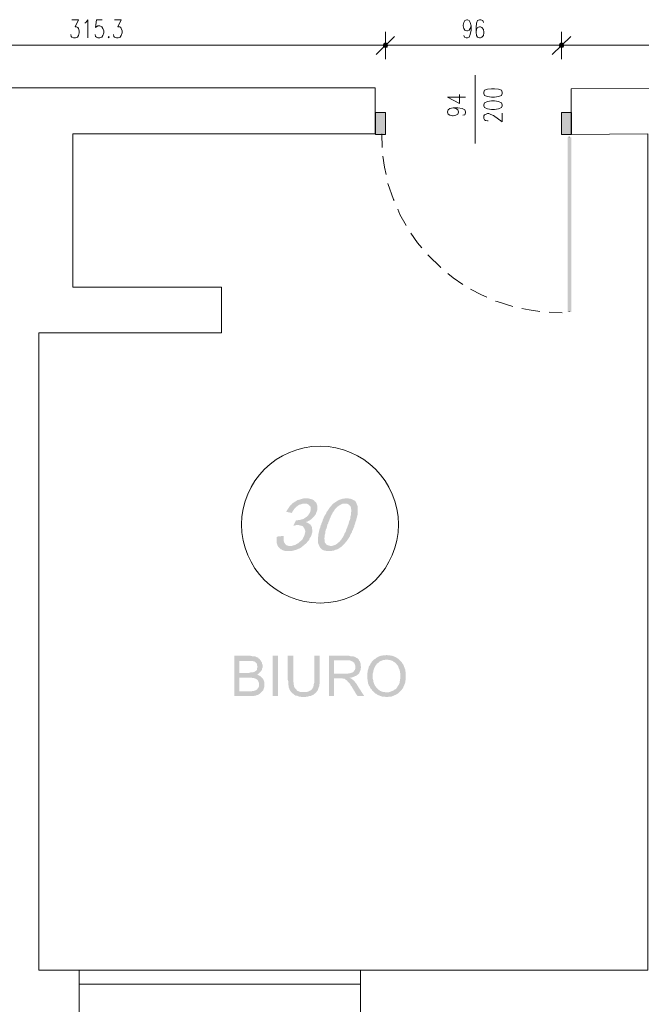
# Model space of a CAD drawing. Header units: millimetres. Extents: x -1096 to 3960, y -1899 to 666.
# Tile 70 of 75: x 2464 to 2803, y -497 to 40. Entities that reach past the tile are written whole.
import ezdxf

# ---------------------------------------------------------------- set-up
doc = ezdxf.new("R2010")
doc.units = ezdxf.units.MM
doc.layers.add('C00-00-00', color=7, linetype='Continuous')

msp = doc.modelspace()

# ---------------------------------------------------------------- hatches: boundary and pattern name
at = {"layer": 'C00-00-00'}
h = msp.add_hatch(color=256, dxfattribs=at)
h.dxf.hatch_style = 2
h.paths.add_polyline_path([(2663.782, 27.095), (2662.721, 26.672), (2664.629, 26.672)])
h = msp.add_hatch(color=256, dxfattribs=at)
h.dxf.hatch_style = 2
h.paths.add_polyline_path([(2664.629, 26.672), (2662.721, 26.672), (2663.782, 27.095)])
h = msp.add_hatch(color=256, dxfattribs=at)
h.dxf.hatch_style = 2
h.paths.add_polyline_path([(2759.671, 27.095), (2758.824, 26.672), (2760.519, 26.672)])
h = msp.add_hatch(color=256, dxfattribs=at)
h.dxf.hatch_style = 2
h.paths.add_polyline_path([(2760.519, 26.672), (2758.824, 26.672), (2759.671, 27.095)])
h = msp.add_hatch(color=256, dxfattribs=at)
h.dxf.hatch_style = 2
h.paths.add_polyline_path([(2662.721, 26.672), (2662.511, 25.824), (2664.839, 25.824)])
h = msp.add_hatch(color=256, dxfattribs=at)
h.dxf.hatch_style = 2
h.paths.add_polyline_path([(2664.839, 25.824), (2662.511, 25.824), (2662.721, 26.672)])
h = msp.add_hatch(color=256, dxfattribs=at)
h.dxf.hatch_style = 2
h.paths.add_polyline_path([(2662.511, 25.824), (2662.721, 24.767), (2664.629, 24.767)])
h = msp.add_hatch(color=256, dxfattribs=at)
h.dxf.hatch_style = 2
h.paths.add_polyline_path([(2662.511, 25.824), (2664.839, 25.824), (2664.629, 24.767)])
h = msp.add_hatch(color=256, dxfattribs=at)
h.dxf.hatch_style = 2
h.paths.add_polyline_path([(2664.629, 24.767), (2664.839, 25.824), (2662.511, 25.824)])
h = msp.add_hatch(color=256, dxfattribs=at)
h.dxf.hatch_style = 2
h.paths.add_polyline_path([(2664.629, 24.767), (2662.721, 24.767), (2662.511, 25.824)])
h = msp.add_hatch(color=256, dxfattribs=at)
h.dxf.hatch_style = 2
h.paths.add_polyline_path([(2662.721, 26.672), (2664.629, 26.672), (2664.839, 25.824)])
h = msp.add_hatch(color=256, dxfattribs=at)
h.dxf.hatch_style = 2
h.paths.add_polyline_path([(2664.839, 25.824), (2664.629, 26.672), (2662.721, 26.672)])
h = msp.add_hatch(color=256, dxfattribs=at)
h.dxf.hatch_style = 2
h.paths.add_polyline_path([(2662.721, 24.767), (2664.629, 24.767), (2663.782, 24.553)])
h = msp.add_hatch(color=256, dxfattribs=at)
h.dxf.hatch_style = 2
h.paths.add_polyline_path([(2663.782, 24.553), (2664.629, 24.767), (2662.721, 24.767)])
h = msp.add_hatch(color=256, dxfattribs=at)
h.dxf.hatch_style = 2
h.paths.add_polyline_path([(2758.824, 26.672), (2758.4, 25.824), (2760.942, 25.824)])
h = msp.add_hatch(color=256, dxfattribs=at)
h.dxf.hatch_style = 2
h.paths.add_polyline_path([(2760.942, 25.824), (2758.4, 25.824), (2758.824, 26.672)])
h = msp.add_hatch(color=256, dxfattribs=at)
h.dxf.hatch_style = 2
h.paths.add_polyline_path([(2758.4, 25.824), (2758.824, 24.767), (2760.519, 24.767)])
h = msp.add_hatch(color=256, dxfattribs=at)
h.dxf.hatch_style = 2
h.paths.add_polyline_path([(2758.4, 25.824), (2760.942, 25.824), (2760.519, 24.767)])
h = msp.add_hatch(color=256, dxfattribs=at)
h.dxf.hatch_style = 2
h.paths.add_polyline_path([(2760.519, 24.767), (2760.942, 25.824), (2758.4, 25.824)])
h = msp.add_hatch(color=256, dxfattribs=at)
h.dxf.hatch_style = 2
h.paths.add_polyline_path([(2760.519, 24.767), (2758.824, 24.767), (2758.4, 25.824)])
h = msp.add_hatch(color=256, dxfattribs=at)
h.dxf.hatch_style = 2
h.paths.add_polyline_path([(2758.824, 26.672), (2760.519, 26.672), (2760.942, 25.824)])
h = msp.add_hatch(color=256, dxfattribs=at)
h.dxf.hatch_style = 2
h.paths.add_polyline_path([(2760.942, 25.824), (2760.519, 26.672), (2758.824, 26.672)])
h = msp.add_hatch(color=256, dxfattribs=at)
h.dxf.hatch_style = 2
h.paths.add_polyline_path([(2758.824, 24.767), (2760.519, 24.767), (2759.671, 24.553)])
h = msp.add_hatch(color=256, dxfattribs=at)
h.dxf.hatch_style = 2
h.paths.add_polyline_path([(2759.671, 24.553), (2760.519, 24.767), (2758.824, 24.767)])
h = msp.add_hatch(color=256, dxfattribs=at)
h.dxf.hatch_style = 2
h.paths.add_polyline_path([(2663.782, -22.863), (2663.782, -10.798), (2658.278, -10.798)])
h = msp.add_hatch(color=256, dxfattribs=at)
h.dxf.hatch_style = 2
h.paths.add_polyline_path([(2663.782, -22.863), (2658.278, -22.863), (2658.278, -10.798)])
h = msp.add_hatch(color=256, dxfattribs=at)
h.dxf.hatch_style = 2
h.paths.add_polyline_path([(2765.175, -22.863), (2765.175, -10.798), (2759.671, -10.798)])
h = msp.add_hatch(color=256, dxfattribs=at)
h.dxf.hatch_style = 2
h.paths.add_polyline_path([(2765.175, -22.863), (2759.671, -22.863), (2759.671, -10.798)])
h = msp.add_hatch(color=256, dxfattribs=at)
h.dxf.hatch_style = 2
h.paths.add_polyline_path([(2764.962, -24.344), (2763.057, -24.344), (2764.962, -119.599)])
h = msp.add_hatch(color=256, dxfattribs=at)
h.dxf.hatch_style = 2
h.paths.add_polyline_path([(2763.057, -24.344), (2764.962, -119.599), (2763.057, -119.599)])
h = msp.add_hatch(color=256, dxfattribs=at)
h.dxf.hatch_style = 2
h.paths.add_polyline_path([(2763.057, -119.599), (2764.962, -119.599), (2763.057, -24.344)])
h = msp.add_hatch(color=256, dxfattribs=at)
h.dxf.hatch_style = 2
h.paths.add_polyline_path([(2764.962, -119.599), (2763.057, -24.344), (2764.962, -24.344)])
h = msp.add_hatch(color=256, dxfattribs=at)
h.dxf.hatch_style = 2
h.paths.add_polyline_path([(2620.385, -221.206), (2619.328, -221.206), (2618.694, -221.416), (2617.847, -221.63), (2617.21, -221.84), (2616.576, -222.053), (2615.729, -222.263), (2615.095, -222.687), (2614.248, -223.111), (2614.034, -223.321), (2613.4, -223.744), (2612.767, -224.168), (2612.343, -224.805), (2611.706, -225.229), (2611.282, -225.863), (2610.862, -226.496), (2610.439, -227.134), (2610.015, -227.767), (2609.591, -228.614), (2612.767, -229.248), (2612.767, -229.038), (2613.191, -228.191), (2613.614, -227.557), (2614.034, -226.92), (2614.671, -226.286), (2615.095, -225.863), (2615.729, -225.439), (2615.942, -225.229), (2616.576, -224.805), (2617.423, -224.592), (2618.057, -224.382), (2618.694, -224.168), (2619.538, -224.168), (2626.103, -223.958), (2625.679, -223.321), (2625.255, -223.111), (2624.832, -222.477), (2624.198, -222.053), (2623.561, -221.84), (2622.927, -221.63), (2622.08, -221.416), (2621.446, -221.206)])
h = msp.add_hatch(color=256, dxfattribs=at)
h.dxf.hatch_style = 2
h.paths.add_polyline_path([(2626.103, -223.958), (2619.538, -224.168), (2620.599, -224.168), (2621.233, -224.382), (2621.866, -224.805), (2622.29, -225.229), (2622.713, -225.653), (2622.927, -226.073), (2622.927, -227.557), (2622.713, -228.401), (2622.504, -229.038), (2622.08, -229.672), (2621.656, -230.309), (2621.233, -230.943), (2621.023, -231.153), (2620.385, -231.576), (2619.752, -232), (2619.114, -232.424), (2618.481, -232.637), (2617.633, -232.847), (2617, -233.061), (2616.362, -233.061), (2615.729, -233.271), (2614.881, -233.271), (2613.4, -236.237), (2613.614, -236.237), (2614.458, -236.023), (2615.305, -235.813), (2622.927, -235.813), (2622.504, -235.389), (2621.866, -234.966), (2621.233, -234.542), (2620.385, -234.328), (2620.385, -234.118), (2621.233, -233.905), (2621.866, -233.485), (2622.713, -233.061), (2623.351, -232.637), (2623.775, -232.214), (2624.408, -231.576), (2624.832, -231.153), (2625.255, -230.519), (2625.679, -229.885), (2625.889, -229.248), (2626.103, -228.614), (2626.313, -228.401), (2626.526, -227.557), (2626.526, -225.229), (2626.313, -224.592)])
h = msp.add_hatch(color=256, dxfattribs=at)
h.dxf.hatch_style = 2
h.paths.add_polyline_path([(2642.614, -221.206), (2641.977, -221.206), (2641.343, -221.416), (2640.496, -221.416), (2639.862, -221.63), (2639.225, -221.84), (2638.591, -222.053), (2637.744, -222.477), (2637.11, -222.901), (2636.473, -223.321), (2635.839, -223.744), (2635.202, -224.168), (2634.568, -224.805), (2634.145, -225.439), (2633.721, -225.863), (2633.297, -226.286), (2632.874, -226.92), (2632.454, -227.557), (2632.03, -228.191), (2631.607, -228.614), (2631.393, -229.462), (2630.969, -230.095), (2630.546, -230.733), (2630.122, -231.576), (2629.912, -232.214), (2629.488, -233.061), (2629.278, -233.905), (2628.855, -234.752), (2628.641, -235.599), (2628.431, -235.813), (2628.217, -236.87), (2627.794, -237.927), (2627.584, -238.775), (2627.37, -239.832), (2627.16, -240.679), (2627.16, -241.527), (2626.95, -242.374), (2626.95, -245.76), (2627.16, -246.183), (2627.37, -246.821), (2627.584, -247.24), (2633.721, -247.24), (2632.874, -247.031), (2632.24, -246.821), (2631.607, -246.607), (2631.183, -245.973), (2630.759, -245.55), (2630.546, -244.912), (2630.546, -244.069), (2630.336, -243.221), (2630.546, -242.374), (2630.546, -241.317), (2630.759, -240.679), (2630.969, -239.832), (2630.969, -239.198), (2631.183, -238.351), (2631.607, -237.504), (2631.817, -236.656), (2632.03, -235.599), (2632.454, -234.966), (2632.664, -234.118), (2633.087, -233.271), (2633.297, -232.424), (2633.721, -231.576), (2633.935, -230.943), (2634.358, -230.095), (2634.782, -229.462), (2634.992, -228.824), (2635.416, -228.401), (2635.839, -227.767), (2636.049, -227.344), (2636.473, -226.92), (2637.11, -226.286), (2637.744, -225.653), (2638.378, -225.229), (2639.015, -224.805), (2639.649, -224.592), (2640.286, -224.168), (2641.553, -224.168), (2647.904, -223.958), (2647.694, -223.534), (2647.481, -223.111), (2647.271, -222.901), (2646.847, -222.477), (2646.423, -222.263), (2646, -222.053), (2645.576, -221.84), (2644.942, -221.63), (2644.519, -221.416), (2643.881, -221.416), (2643.248, -221.206)])
h = msp.add_hatch(color=256, dxfattribs=at)
h.dxf.hatch_style = 2
h.paths.add_polyline_path([(2647.904, -223.958), (2641.553, -224.168), (2642.614, -224.168), (2643.248, -224.382), (2643.881, -224.805), (2644.305, -225.229), (2644.729, -225.863), (2644.942, -226.496), (2644.942, -227.134), (2645.152, -227.981), (2644.942, -229.038), (2644.942, -230.095), (2644.729, -230.733), (2644.519, -231.366), (2644.519, -232.214), (2644.305, -233.061), (2643.881, -233.905), (2643.671, -234.752), (2643.458, -235.599), (2643.038, -236.447), (2642.824, -237.294), (2642.4, -238.141), (2642.191, -238.988), (2641.767, -239.832), (2641.343, -240.469), (2641.13, -241.317), (2640.706, -241.95), (2640.496, -242.374), (2640.072, -243.008), (2639.649, -243.645), (2639.225, -244.069), (2639.015, -244.492), (2638.378, -245.126), (2637.744, -245.55), (2637.11, -246.183), (2636.473, -246.607), (2635.839, -246.821), (2635.202, -247.031), (2634.568, -247.24), (2627.584, -247.24), (2627.794, -247.664), (2628.007, -248.088), (2628.431, -248.511), (2628.641, -248.725), (2629.065, -249.149), (2629.488, -249.359), (2629.912, -249.572), (2630.546, -249.782), (2630.969, -249.782), (2631.607, -249.992), (2634.145, -249.992), (2634.992, -249.782), (2635.626, -249.782), (2636.263, -249.359), (2637.11, -249.149), (2637.744, -248.935), (2638.378, -248.511), (2639.015, -248.088), (2639.649, -247.664), (2640.286, -247.031), (2640.92, -246.397), (2641.343, -245.973), (2641.767, -245.55), (2642.191, -244.912), (2642.614, -244.492), (2643.038, -243.855), (2643.458, -243.221), (2643.881, -242.584), (2644.305, -241.95), (2644.519, -241.317), (2644.942, -240.469), (2645.366, -239.832), (2645.576, -238.988), (2646, -238.351), (2646.21, -237.504), (2646.633, -236.656), (2646.847, -235.599), (2647.057, -235.389), (2647.271, -234.328), (2647.694, -233.271), (2647.904, -232.424), (2648.118, -231.576), (2648.328, -230.733), (2648.542, -229.885), (2648.542, -225.653), (2648.328, -225.015), (2648.118, -224.592)])
h = msp.add_hatch(color=256, dxfattribs=at)
h.dxf.hatch_style = 2
h.paths.add_polyline_path([(2622.927, -235.813), (2615.942, -235.813), (2616.152, -235.813), (2617, -236.023), (2617.847, -236.237), (2618.481, -236.447), (2618.904, -236.87), (2619.328, -237.504), (2619.538, -237.718), (2619.752, -238.351), (2619.962, -238.988), (2619.962, -239.622), (2619.752, -240.469), (2619.538, -241.317), (2619.328, -241.95), (2618.904, -242.584), (2618.694, -243.221), (2618.271, -243.855), (2617.633, -244.492), (2617, -244.912), (2616.362, -245.55), (2616.152, -245.76), (2615.305, -246.183), (2614.671, -246.607), (2614.034, -246.821), (2613.191, -247.031), (2612.553, -247.24), (2611.706, -247.24), (2618.694, -247.24), (2619.328, -246.821), (2619.962, -246.183), (2620.599, -245.76), (2621.023, -245.126), (2621.656, -244.492), (2622.08, -244.069), (2622.29, -243.221), (2622.713, -242.584), (2623.137, -241.95), (2623.351, -241.317), (2623.561, -240.469), (2623.775, -239.832), (2623.775, -238.351), (2623.561, -237.504), (2623.561, -236.87), (2623.351, -236.447)])
h = msp.add_hatch(color=256, dxfattribs=at)
h.dxf.hatch_style = 2
h.paths.add_polyline_path([(2608.11, -241.74), (2604.511, -242.16), (2604.297, -243.008), (2604.297, -245.336), (2604.511, -245.973), (2604.721, -246.607), (2604.935, -247.24), (2605.358, -247.878), (2605.778, -248.301), (2606.416, -248.935), (2607.049, -249.149), (2607.687, -249.572), (2608.32, -249.782), (2609.168, -249.992), (2612.553, -249.992), (2613.4, -249.782), (2614.034, -249.572), (2614.881, -249.359), (2615.519, -249.149), (2616.362, -248.725), (2617, -248.511), (2617.633, -248.088), (2618.271, -247.664), (2618.694, -247.24), (2611.072, -247.24), (2610.225, -247.031), (2609.591, -246.821), (2609.168, -246.397), (2608.744, -245.76), (2608.53, -245.55), (2608.32, -244.912), (2608.11, -244.279), (2608.11, -242.584)])
h = msp.add_hatch(color=256, dxfattribs=at)
h.dxf.hatch_style = 2
h.paths.add_polyline_path([(2589.481, -307.149), (2581.225, -307.149), (2581.225, -329.16), (2591.599, -329.16), (2592.233, -328.95), (2592.656, -328.95), (2593.29, -328.74), (2593.713, -328.527), (2594.137, -328.527), (2594.775, -328.103), (2595.194, -327.893), (2595.618, -327.469), (2596.042, -327.046), (2596.465, -326.622), (2583.977, -326.622), (2583.977, -319), (2596.255, -319), (2595.832, -318.576), (2595.408, -318.156), (2594.775, -317.943), (2594.351, -317.733), (2593.713, -317.519), (2594.351, -317.095), (2594.775, -316.672), (2583.977, -316.462), (2583.977, -309.901), (2588.423, -309.901), (2595.408, -309.477), (2594.984, -308.84), (2594.561, -308.63), (2594.351, -308.206), (2593.713, -307.992), (2593.29, -307.782), (2592.866, -307.572), (2592.233, -307.359), (2590.962, -307.359), (2590.114, -307.149)])
h = msp.add_hatch(color=256, dxfattribs=at)
h.dxf.hatch_style = 2
h.paths.add_polyline_path([(2595.408, -309.477), (2588.423, -309.901), (2591.175, -309.901), (2591.599, -310.111), (2592.023, -310.111), (2592.656, -310.534), (2593.08, -310.958), (2593.504, -311.382), (2593.713, -311.805), (2593.713, -312.439), (2593.927, -313.073), (2593.927, -313.286), (2593.713, -313.92), (2593.713, -314.557), (2593.504, -314.981), (2593.08, -315.405), (2592.866, -315.405), (2592.443, -315.824), (2591.809, -316.038), (2591.385, -316.248), (2590.114, -316.248), (2589.481, -316.462), (2583.977, -316.462), (2594.775, -316.672), (2595.194, -316.248), (2595.618, -315.824), (2596.042, -315.405), (2596.042, -315.191), (2596.465, -314.557), (2596.465, -313.92), (2596.679, -313.496), (2596.679, -312.015), (2596.465, -311.592), (2596.465, -310.958), (2596.042, -310.534), (2595.832, -309.901)])
h = msp.add_hatch(color=256, dxfattribs=at)
h.dxf.hatch_style = 2
h.paths.add_polyline_path([(2605.145, -329.16), (2605.145, -307.146), (2602.181, -307.146), (2602.181, -329.16)])
h = msp.add_hatch(color=256, dxfattribs=at)
h.dxf.hatch_style = 2
h.paths.add_polyline_path([(2613.4, -307.149), (2610.439, -307.149), (2610.439, -320.271), (2610.649, -320.908), (2610.649, -322.813), (2610.862, -323.447), (2610.862, -324.08), (2611.072, -324.718), (2611.282, -325.141), (2611.496, -325.775), (2611.92, -326.412), (2612.13, -326.832), (2612.553, -327.256), (2612.977, -327.679), (2613.4, -327.893), (2613.824, -328.317), (2614.458, -328.74), (2614.881, -328.95), (2615.519, -328.95), (2615.942, -329.16), (2616.576, -329.374), (2617.21, -329.374), (2617.847, -329.584), (2620.175, -329.584), (2620.809, -329.374), (2621.446, -329.374), (2622.08, -329.16), (2622.504, -329.16), (2623.137, -328.95), (2623.561, -328.74), (2623.984, -328.527), (2624.198, -328.527), (2624.618, -328.103), (2625.255, -327.679), (2625.679, -327.256), (2626.103, -326.832), (2617.21, -326.832), (2616.576, -326.622), (2616.152, -326.412), (2615.519, -326.198), (2615.305, -325.775), (2614.881, -325.351), (2614.458, -324.927), (2614.034, -324.294), (2613.824, -323.87), (2613.824, -323.237), (2613.614, -323.023), (2613.614, -321.752), (2613.4, -321.118), (2613.4, -319.847)])
h = msp.add_hatch(color=256, dxfattribs=at)
h.dxf.hatch_style = 2
h.paths.add_polyline_path([(2627.794, -307.149), (2624.832, -307.149), (2624.832, -321.966), (2624.618, -322.599), (2624.618, -323.237), (2624.408, -323.66), (2624.408, -324.294), (2623.984, -324.718), (2623.775, -325.141), (2623.351, -325.565), (2622.927, -325.988), (2622.504, -326.198), (2622.08, -326.412), (2621.656, -326.622), (2621.023, -326.832), (2618.904, -326.832), (2626.103, -326.832), (2626.313, -326.412), (2626.736, -325.988), (2626.95, -325.351), (2627.16, -324.718), (2627.37, -324.08), (2627.584, -323.66), (2627.584, -323.023), (2627.794, -322.389), (2627.794, -319.847)])
h = msp.add_hatch(color=256, dxfattribs=at)
h.dxf.hatch_style = 2
h.paths.add_polyline_path([(2642.614, -307.149), (2632.874, -307.149), (2632.874, -329.16), (2635.626, -329.16), (2635.626, -319.424), (2644.729, -319.424), (2644.095, -319.214), (2644.519, -319), (2645.152, -319), (2645.79, -318.79), (2646.423, -318.576), (2646.847, -318.366), (2647.481, -318.156), (2647.904, -317.943), (2648.328, -317.519), (2648.752, -317.309), (2648.962, -317.095), (2635.626, -316.885), (2635.626, -309.687), (2642.614, -309.687), (2649.175, -309.263), (2648.752, -308.84), (2648.328, -308.416), (2648.118, -308.416), (2647.481, -307.992), (2647.057, -307.782), (2646.423, -307.572), (2645.79, -307.359), (2644.519, -307.359), (2643.881, -307.149), (2643.248, -307.149)])
h = msp.add_hatch(color=256, dxfattribs=at)
h.dxf.hatch_style = 2
h.paths.add_polyline_path([(2649.175, -309.263), (2642.614, -309.687), (2644.305, -309.687), (2644.942, -309.901), (2645.366, -310.111), (2645.79, -310.321), (2646.21, -310.744), (2646.633, -310.958), (2646.847, -311.592), (2647.057, -312.015), (2647.271, -312.653), (2647.271, -314.134), (2647.057, -314.767), (2646.633, -315.191), (2646.423, -315.614), (2646, -316.038), (2645.576, -316.248), (2644.942, -316.462), (2644.519, -316.672), (2643.881, -316.672), (2643.248, -316.885), (2635.626, -316.885), (2648.962, -317.095), (2649.385, -316.672), (2649.599, -316.038), (2649.809, -315.614), (2650.023, -314.981), (2650.233, -314.557), (2650.233, -313.92), (2650.446, -313.286), (2650.233, -312.863), (2650.233, -311.805), (2650.023, -311.168), (2649.809, -310.534), (2649.809, -310.321), (2649.385, -309.901)])
h = msp.add_hatch(color=256, dxfattribs=at)
h.dxf.hatch_style = 2
h.paths.add_polyline_path([(2657.641, -309.053), (2657.217, -309.477), (2656.794, -309.901), (2656.584, -310.111), (2656.16, -310.534), (2655.95, -310.958), (2655.526, -311.382), (2655.313, -312.015), (2655.103, -312.439), (2654.679, -312.863), (2654.465, -313.496), (2654.465, -313.92), (2654.255, -314.557), (2654.042, -315.191), (2654.042, -315.824), (2653.832, -316.462), (2653.832, -319.847), (2654.042, -320.485), (2654.042, -321.118), (2654.255, -321.752), (2654.255, -322.389), (2654.465, -322.813), (2654.679, -323.447), (2655.103, -323.87), (2655.313, -324.504), (2655.526, -324.927), (2655.95, -325.351), (2656.374, -325.775), (2656.584, -326.412), (2656.794, -326.412), (2657.217, -326.832), (2657.641, -327.256), (2658.065, -327.679), (2658.702, -327.893), (2659.126, -328.317), (2659.546, -328.527), (2660.183, -328.74), (2660.603, -328.95), (2661.24, -329.16), (2661.878, -329.374), (2663.145, -329.374), (2663.782, -329.584), (2665.049, -329.584), (2665.687, -329.374), (2666.958, -329.374), (2667.381, -329.16), (2668.015, -328.95), (2668.439, -328.74), (2669.072, -328.527), (2669.496, -328.317), (2670.133, -327.893), (2670.553, -327.679), (2670.977, -327.256), (2664.206, -327.046), (2663.568, -327.046), (2662.935, -326.832), (2662.297, -326.832), (2661.664, -326.622), (2661.24, -326.412), (2660.603, -326.198), (2660.183, -325.775), (2659.759, -325.565), (2659.336, -325.141), (2658.912, -324.718), (2658.488, -324.08), (2658.065, -323.66), (2657.855, -323.237), (2657.641, -322.813), (2657.431, -322.176), (2657.217, -321.542), (2657.007, -321.118), (2657.007, -320.485), (2656.794, -319.847), (2656.794, -316.672), (2657.007, -316.038), (2657.007, -315.405), (2657.217, -314.981), (2657.431, -314.343), (2657.641, -313.71), (2657.855, -313.286), (2658.065, -312.863), (2658.278, -312.439), (2658.702, -312.015), (2658.912, -311.592), (2658.912, -311.382), (2659.546, -311.168), (2659.969, -310.744), (2660.393, -310.321), (2660.817, -310.111), (2661.454, -309.901), (2661.878, -309.687), (2662.511, -309.477), (2663.145, -309.477), (2663.782, -309.263), (2664.416, -309.263)])
h = msp.add_hatch(color=256, dxfattribs=at)
h.dxf.hatch_style = 2
h.paths.add_polyline_path([(2664.416, -306.725), (2664.206, -306.725), (2663.568, -306.935), (2662.297, -306.935), (2661.664, -307.149), (2661.03, -307.149), (2660.603, -307.359), (2659.969, -307.572), (2659.546, -307.782), (2658.912, -308.206), (2658.488, -308.416), (2658.065, -308.84), (2657.641, -309.053), (2664.416, -309.263), (2665.049, -309.263), (2665.687, -309.477), (2666.32, -309.477), (2666.744, -309.687), (2667.381, -309.901), (2667.801, -310.111), (2668.225, -310.534), (2668.859, -310.744), (2669.282, -311.168), (2669.71, -311.592), (2669.92, -312.015), (2670.343, -312.439), (2670.553, -312.863), (2670.767, -313.286), (2670.977, -313.92), (2671.191, -314.343), (2671.4, -314.981), (2671.61, -315.614), (2671.61, -316.248), (2671.824, -316.885), (2671.824, -319.424), (2671.61, -320.061), (2671.61, -320.695), (2671.4, -321.328), (2671.4, -321.752), (2671.191, -322.389), (2670.977, -322.813), (2670.553, -323.447), (2670.343, -323.87), (2670.133, -324.294), (2669.71, -324.718), (2669.71, -324.927), (2669.282, -325.351), (2668.649, -325.565), (2668.225, -325.988), (2667.801, -326.198), (2667.168, -326.412), (2666.744, -326.622), (2666.107, -326.832), (2665.473, -327.046), (2664.206, -327.046), (2670.977, -327.256), (2671.4, -326.832), (2671.824, -326.412), (2672.248, -325.988), (2672.671, -325.565), (2672.881, -325.141), (2673.305, -324.718), (2673.519, -324.08), (2673.729, -323.66), (2673.942, -323.023), (2674.152, -322.599), (2674.362, -321.966), (2674.576, -321.328), (2674.576, -320.695), (2674.786, -320.271), (2674.786, -318.156), (2674.786, -316.248), (2674.576, -315.614), (2674.576, -314.981), (2674.362, -314.343), (2674.152, -313.92), (2673.942, -313.286), (2673.729, -312.863), (2673.519, -312.229), (2673.305, -311.805), (2672.881, -311.382), (2672.671, -310.744), (2672.248, -310.321), (2671.824, -309.901), (2671.4, -309.477), (2670.977, -309.053), (2670.553, -308.63), (2669.92, -308.416), (2669.496, -307.992), (2669.072, -307.782), (2668.439, -307.572), (2668.015, -307.359), (2667.381, -307.149), (2666.744, -307.149), (2666.107, -306.935), (2665.049, -306.935)])
h = msp.add_hatch(color=256, dxfattribs=at)
h.dxf.hatch_style = 2
h.paths.add_polyline_path([(2596.255, -319), (2589.271, -319), (2590.328, -319), (2591.175, -319.214), (2591.809, -319.214), (2592.233, -319.424), (2592.866, -319.637), (2593.29, -319.847), (2593.504, -320.061), (2593.713, -320.061), (2594.137, -320.485), (2594.351, -321.118), (2594.561, -321.542), (2594.775, -322.176), (2594.775, -323.66), (2594.561, -324.08), (2594.351, -324.718), (2593.927, -325.141), (2593.713, -325.565), (2593.504, -325.565), (2593.29, -325.775), (2592.866, -325.988), (2592.233, -326.198), (2591.599, -326.412), (2590.962, -326.412), (2590.328, -326.622), (2583.977, -326.622), (2596.465, -326.622), (2596.889, -326.198), (2597.103, -325.775), (2597.313, -325.141), (2597.523, -324.504), (2597.736, -324.08), (2597.736, -321.752), (2597.523, -321.118), (2597.313, -320.485), (2597.103, -320.061), (2596.679, -319.424)])
h = msp.add_hatch(color=256, dxfattribs=at)
h.dxf.hatch_style = 2
h.paths.add_polyline_path([(2644.729, -319.424), (2639.015, -319.424), (2640.072, -319.424), (2640.706, -319.637), (2641.343, -319.637), (2641.767, -320.061), (2642.191, -320.271), (2642.824, -320.695), (2642.824, -320.908), (2643.248, -321.328), (2643.671, -321.752), (2644.095, -322.176), (2644.519, -322.813), (2644.729, -323.023), (2644.729, -323.447), (2644.942, -323.66), (2645.366, -324.08), (2645.576, -324.504), (2646, -325.141), (2646.21, -325.565), (2646.633, -326.198), (2647.057, -326.832), (2647.481, -327.679), (2647.904, -328.317), (2648.542, -329.16), (2652.137, -329.16), (2648.328, -323.237), (2648.118, -322.813), (2647.694, -322.176), (2647.271, -321.752), (2646.847, -321.118), (2646.423, -320.695), (2646, -320.271), (2645.576, -320.061), (2645.152, -319.637)])

# ---------------------------------------------------------------- linework, layer by layer
at = {"layer": 'C00-00-00', "lineweight": 0}
for points in [[(2492.744, 39.794), (2496.343, 39.794), (2494.435, 35.985), (2495.286, 35.985), (2495.92, 35.561), (2496.343, 34.927), (2496.763, 33.656), (2496.763, 32.599), (2496.343, 31.115), (2495.706, 30.271), (2494.649, 29.847), (2493.591, 29.847), (2492.744, 30.271), (2492.32, 30.695), (2492.11, 31.752)], [(2499.729, 37.889), (2500.366, 38.313), (2501.423, 39.794), (2501.423, 29.847)], [(2509.255, 39.794), (2506.08, 39.794), (2505.656, 35.561), (2506.08, 35.985), (2506.927, 36.408), (2507.984, 36.408), (2509.042, 35.985), (2509.679, 34.927), (2510.103, 33.656), (2510.103, 32.599), (2509.679, 31.115), (2509.042, 30.271), (2507.984, 29.847), (2506.927, 29.847), (2506.08, 30.271), (2505.656, 30.695), (2505.443, 31.752)], [(2516.026, 39.794), (2519.626, 39.794), (2517.721, 35.985), (2518.778, 35.985), (2519.416, 35.561), (2519.626, 34.927), (2520.049, 33.656), (2520.049, 32.599), (2519.626, 31.115), (2518.992, 30.271), (2517.935, 29.847), (2517.087, 29.847), (2516.026, 30.271), (2515.603, 30.695), (2515.393, 31.752)], [(2710.351, 36.408), (2709.927, 34.927), (2709.29, 34.08), (2708.446, 33.656), (2708.023, 33.656), (2706.962, 34.08), (2706.328, 34.927), (2706.118, 36.408), (2706.118, 36.832), (2706.328, 38.313), (2706.962, 39.37), (2708.023, 39.794), (2708.446, 39.794), (2709.29, 39.37), (2709.927, 38.313), (2710.351, 36.408), (2710.351, 34.08), (2709.927, 31.752), (2709.29, 30.271), (2708.446, 29.847), (2707.599, 29.847), (2706.752, 30.271), (2706.328, 31.115)], [(2717.122, 38.313), (2716.702, 39.37), (2715.641, 39.794), (2715.007, 39.794), (2713.95, 39.37), (2713.313, 37.889), (2713.103, 35.561), (2713.103, 33.023), (2713.313, 31.115), (2713.95, 30.271), (2715.007, 29.847), (2715.431, 29.847), (2716.278, 30.271), (2717.122, 31.115), (2717.336, 32.599), (2717.336, 33.023), (2717.122, 34.504), (2716.278, 35.561), (2715.431, 35.985), (2715.007, 35.985), (2713.95, 35.561), (2713.313, 34.504), (2713.103, 33.023)], [(2663.782, 18.202), (2663.782, 33.233)], [(2663.782, 33.233), (2663.782, 18.202)], [(2759.671, 18.202), (2759.671, 33.233)], [(2759.671, 33.233), (2759.671, 18.202)], [(2668.649, 30.695), (2658.702, 20.744)], [(2658.702, 20.744), (2668.649, 30.695)], [(2764.752, 30.695), (2754.591, 20.744)], [(2754.591, 20.744), (2764.752, 30.695)], [(2353.248, 25.824), (2658.702, 25.824)], [(2656.16, 25.824), (2671.191, 25.824)], [(2671.191, 25.824), (2656.16, 25.824)], [(2668.649, 25.824), (2754.591, 25.824)], [(2752.263, 25.824), (2767.29, 25.824)], [(2767.29, 25.824), (2752.263, 25.824)], [(2764.752, 25.824), (2929.649, 25.824)], [(2712.679, -27.733), (2712.679, 9.523)], [(2697.439, -2.542), (2704, -5.927), (2704, -1.061)], [(2697.439, -2.542), (2707.385, -2.542)], [(2700.614, -8.256), (2702.095, -8.679), (2703.152, -9.317), (2703.576, -10.374), (2703.576, -10.584), (2703.152, -11.645), (2702.095, -12.279), (2700.614, -12.702), (2700.191, -12.702), (2698.706, -12.279), (2697.862, -11.645), (2697.439, -10.584), (2697.439, -10.374), (2697.862, -9.317), (2698.706, -8.679), (2700.614, -8.256), (2703.152, -8.256), (2705.481, -8.679), (2706.962, -9.317), (2707.385, -10.374), (2707.385, -11.008), (2706.962, -12.069), (2705.904, -12.279)], [(2719.664, -15.454), (2719.24, -15.454), (2718.183, -15.24), (2717.759, -14.821), (2717.336, -14.183), (2717.336, -12.702), (2717.759, -12.069), (2718.183, -11.855), (2719.24, -11.431), (2720.087, -11.431), (2721.145, -11.855), (2722.626, -12.489), (2727.286, -15.878), (2727.286, -11.221)], [(2661.664, -22.439), (2661.878, -29.847)], [(2763.904, -24.344), (2763.904, -24.134)], [(2662.297, -34.718), (2663.145, -40.641), (2663.992, -44.664)], [(2665.049, -49.534), (2668.015, -58.214), (2668.439, -58.847)], [(2670.343, -63.504), (2671.61, -66.469), (2675, -72.397)], [(2677.538, -76.63), (2681.137, -81.92), (2683.469, -84.672)], [(2686.855, -88.485), (2687.065, -88.905), (2693.626, -95.256), (2693.839, -95.469)], [(2697.649, -98.645), (2700.614, -100.973), (2705.904, -104.572)], [(2710.137, -107.111), (2716.065, -110.286), (2719.03, -111.553)], [(2723.687, -113.672), (2724.534, -113.885), (2733.213, -116.637)], [(2738.08, -117.695), (2742.103, -118.542), (2747.817, -119.389)], [(2752.897, -119.809), (2760.095, -120.023)], [(2763.904, -119.599), (2763.904, -119.389)], [(2496.763, -478.607), (2650.023, -478.607)], [(2496.763, -486.229), (2650.023, -486.229)]]:
    msp.add_lwpolyline(points, dxfattribs=at)
for points in [[(2512.641, 30.695), (2512.431, 30.271), (2512.641, 29.847), (2513.065, 30.271)], [(2664.839, 25.824), (2664.629, 26.672), (2663.782, 27.095), (2662.721, 26.672), (2662.511, 25.824), (2662.721, 24.767), (2663.782, 24.553), (2664.629, 24.767)], [(2662.511, 25.824), (2662.721, 24.767), (2663.782, 24.553), (2664.629, 24.767), (2664.839, 25.824), (2664.629, 26.672), (2663.782, 27.095), (2662.721, 26.672)], [(2760.942, 25.824), (2760.519, 26.672), (2759.671, 27.095), (2758.824, 26.672), (2758.4, 25.824), (2758.824, 24.767), (2759.671, 24.553), (2760.519, 24.767)], [(2758.4, 25.824), (2758.824, 24.767), (2759.671, 24.553), (2760.519, 24.767), (2760.942, 25.824), (2760.519, 26.672), (2759.671, 27.095), (2758.824, 26.672)], [(2328.267, -478.607), (2449.984, -478.607), (2449.984, -131.031), (2350.496, -131.031), (2350.496, -106.053), (2431.568, -106.053), (2431.568, -22.439), (2353.881, -22.439), (2353.881, 2.538), (2658.065, 2.538), (2658.065, -22.439), (2493.168, -22.439), (2493.168, -106.053), (2574.24, -106.053), (2574.24, -131.031), (2474.752, -131.031), (2474.752, -478.607), (2496.763, -478.607), (2496.763, -511.84), (2328.267, -511.84)], [(2722.626, -550.366), (2679.443, -550.366), (2679.443, -511.84), (2650.023, -511.84), (2650.023, -478.607), (2806.664, -478.607), (2806.664, -22.439), (2764.962, -22.863), (2764.962, 2.115), (2934.519, 2.538), (2934.519, -255.496), (2831.431, -255.496), (2831.431, -467.813), (2946.794, -467.813), (2946.794, -608.79), (3063.855, -608.79), (3063.855, -696.004), (3043.32, -696.004), (3043.32, -625.301), (2930.286, -625.301), (2930.286, -511.84), (2722.626, -511.84)], [(2717.336, -0.424), (2717.759, -1.481), (2719.24, -2.118), (2721.568, -2.542), (2723.049, -2.542), (2725.378, -2.118), (2726.862, -1.481), (2727.286, -0.424), (2727.286, 0.21), (2726.862, 1.267), (2725.378, 1.905), (2723.049, 2.115), (2721.568, 2.115), (2719.24, 1.905), (2717.759, 1.267), (2717.336, 0.21)], [(2717.336, -7.198), (2717.759, -8.046), (2719.24, -8.893), (2721.568, -9.103), (2723.049, -9.103), (2725.378, -8.893), (2726.862, -8.046), (2727.286, -7.198), (2727.286, -6.565), (2726.862, -5.504), (2725.378, -4.87), (2723.049, -4.447), (2721.568, -4.447), (2719.24, -4.87), (2717.759, -5.504), (2717.336, -6.565)], [(2662.087, -22.863), (2658.278, -22.863), (2658.278, -10.798), (2663.782, -10.798), (2663.782, -22.863)], [(2765.175, -22.863), (2765.175, -10.798), (2759.672, -10.798), (2759.672, -22.863)]]:
    msp.add_lwpolyline(points, close=True, dxfattribs=at)
msp.add_circle((2628.007, -235.599), 42.76, dxfattribs=at)

doc.saveas('drawing.dxf')
